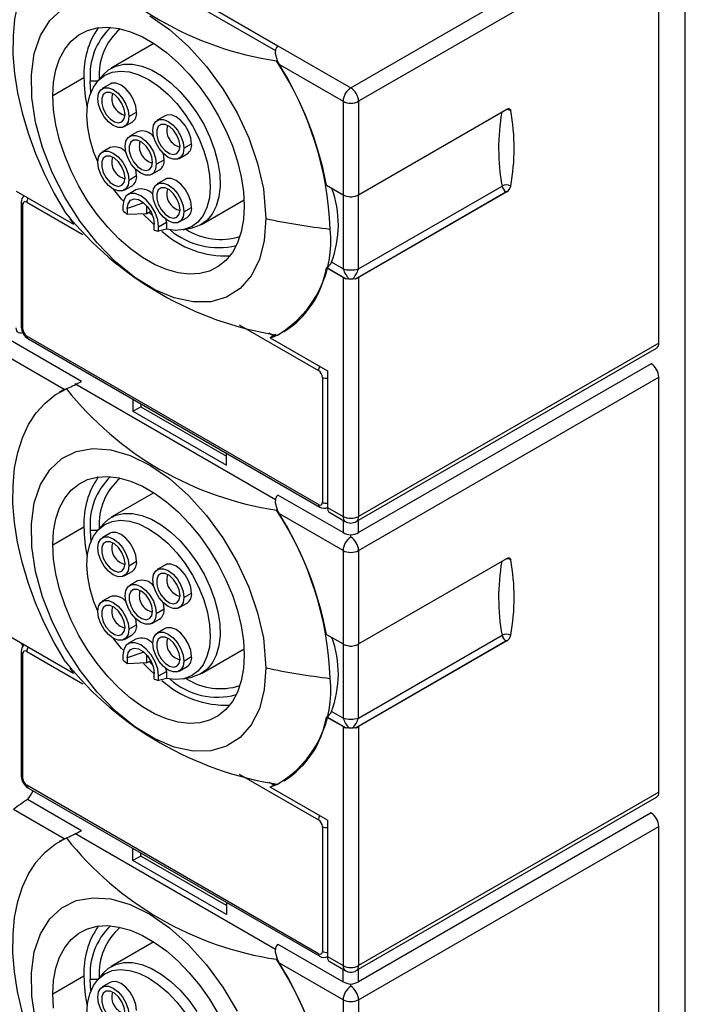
# Model space of a CAD drawing. Header units: millimetres. Extents: x 0 to 699, y 0 to 540.
# Tile 16 of 18: x 576 to 606, y 336 to 380. Entities that reach past the tile are written whole.
import ezdxf

# ---------------------------------------------------------------- set-up
doc = ezdxf.new("R2010")
doc.units = ezdxf.units.MM
doc.header["$LTSCALE"] = 2.5

msp = doc.modelspace()

# ---------------------------------------------------------------- linework, layer by layer
for p, q in [((590.856, 377.263), (604.503, 385.141)), ((606.059, 283.972), (606.059, 385.223)), ((604.857, 384.529), (591.21, 376.65)), ((604.857, 365.667), (604.857, 384.529)), ((578.313, 384.218), (587.431, 378.954)), ((578.609, 384.333), (587.547, 379.173)), ((581.906, 379.278), (579.968, 378.159)), ((587.547, 379.173), (590.856, 377.263)), ((587.516, 378.507), (587.485, 378.487)), ((587.511, 378.51), (587.516, 378.507)), ((587.613, 378.319), (587.516, 378.507)), ((587.613, 378.319), (590.503, 376.65)), ((577.315, 376.915), (578.729, 377.731)), ((579.616, 377.871), (579.341, 377.56)), ((579.036, 377.051), (579.012, 377.568)), ((579.348, 377.568), (579.012, 377.568)), ((579.914, 377.435), (579.56, 377.231)), ((590.503, 376.65), (590.503, 372.404)), ((591.21, 376.65), (591.21, 372.404)), ((580.767, 375.957), (581.121, 376.161)), ((582.414, 375.992), (582.06, 375.788)), ((591.21, 372.404), (597.95, 376.295)), ((580.56, 375.499), (580.914, 375.703)), ((581.164, 375.27), (580.81, 375.066)), ((579.914, 374.548), (579.56, 374.344)), ((583.267, 374.514), (583.621, 374.718)), ((583.06, 374.056), (583.414, 374.26)), ((582.017, 373.792), (582.371, 373.996)), ((580.767, 373.07), (581.121, 373.274)), ((581.81, 373.334), (582.164, 373.538)), ((580.56, 372.612), (580.914, 372.816)), ((582.414, 373.105), (582.06, 372.901)), ((589.751, 372.838), (590.503, 372.404)), ((591.202, 369.031), (597.732, 372.8)), ((575.653, 372.566), (578.256, 371.064)), ((581.089, 372.624), (580.735, 372.42)), ((590.65, 372.346), (590.772, 372.318)), ((590.941, 372.318), (591.063, 372.346)), ((591.063, 368.589), (597.905, 372.539)), ((597.95, 372.539), (591.21, 368.648)), ((575.881, 372.066), (575.881, 366.391)), ((575.954, 366.289), (575.954, 371.964)), ((576.131, 372.066), (578.678, 370.596)), ((580.497, 371.893), (580.497, 371.685)), ((581.453, 372.03), (580.697, 371.778)), ((581.593, 371.541), (581.593, 371.89)), ((583.267, 371.627), (583.621, 371.831)), ((584.067, 371.058), (586.006, 372.177)), ((580.697, 371.778), (580.697, 371.507)), ((581.593, 371.541), (580.697, 371.507)), ((581.764, 371.64), (581.593, 371.541)), ((581.848, 371.456), (581.697, 371.602)), ((581.924, 370.798), (581.924, 371.07)), ((582.123, 370.954), (582.477, 371.159)), ((582.123, 370.746), (582.123, 370.954)), ((582.477, 371.159), (582.471, 371.277)), ((582.477, 371.159), (582.477, 370.836)), ((583.06, 371.169), (583.414, 371.373)), ((582.477, 370.836), (582.123, 370.746)), ((583.235, 370.815), (583.642, 370.898)), ((578.609, 363.919), (568.455, 369.781)), ((590.511, 369.031), (589.978, 369.338)), ((577.836, 363.549), (568.521, 368.927)), ((589.751, 369.082), (589.774, 369.095)), ((590.503, 368.648), (589.751, 369.082)), ((589.774, 369.095), (590.65, 368.589)), ((590.503, 368.648), (590.503, 357.788)), ((590.772, 368.574), (590.65, 368.589)), ((591.063, 368.589), (590.941, 368.574)), ((591.21, 368.648), (591.21, 357.788)), ((585.787, 366.492), (589.389, 364.412)), ((587.123, 366.128), (587.352, 365.996)), ((587.442, 366.048), (587.193, 365.905)), ((587.806, 366.173), (587.824, 366.183)), ((589.389, 358.329), (576.131, 365.983)), ((576.183, 365.868), (589.441, 358.215)), ((587.193, 365.905), (589.796, 364.402)), ((604.857, 365.667), (591.21, 357.788)), ((591.106, 357.559), (604.753, 365.438)), ((604.503, 364.728), (591.21, 357.053)), ((589.796, 364.402), (589.796, 358.196)), ((587.431, 358.541), (578.313, 363.805)), ((589.566, 364.106), (589.566, 358.431)), ((591.21, 356.237), (604.857, 364.115)), ((604.857, 345.253), (604.857, 364.115)), ((577.625, 363.437), (577.607, 363.427)), ((577.836, 363.549), (577.625, 363.437)), ((577.836, 363.549), (577.962, 363.609)), ((577.929, 363.59), (577.962, 363.609)), ((577.962, 363.609), (577.967, 363.606)), ((580.957, 363.112), (580.957, 362.564)), ((581.31, 362.908), (581.31, 362.768)), ((580.957, 362.564), (581.31, 362.768)), ((580.957, 362.564), (585.199, 360.115)), ((581.31, 362.768), (585.199, 360.523)), ((585.199, 360.115), (585.199, 360.663)), ((581.906, 358.865), (579.968, 357.746)), ((590.503, 357.053), (587.547, 358.76)), ((587.516, 358.093), (587.485, 358.074)), ((587.511, 358.096), (587.516, 358.093)), ((587.613, 357.905), (587.516, 358.093)), ((589.796, 358.196), (590.503, 357.788)), ((589.899, 357.968), (590.606, 357.559)), ((590.503, 356.237), (587.613, 357.905)), ((590.503, 357.619), (590.503, 357.053)), ((591.21, 357.053), (591.21, 357.619)), ((577.315, 356.501), (578.729, 357.318)), ((579.012, 357.154), (579.036, 356.638)), ((579.348, 357.154), (579.012, 357.154)), ((579.616, 357.457), (579.341, 357.146)), ((579.914, 357.022), (579.56, 356.818)), ((590.856, 356.849), (590.856, 356.951)), ((578.256, 350.65), (568.101, 356.513)), ((590.503, 356.237), (590.503, 351.991)), ((591.21, 356.237), (591.21, 351.991)), ((580.767, 355.543), (581.121, 355.748)), ((591.21, 351.991), (597.95, 355.882)), ((580.56, 355.086), (580.914, 355.29)), ((582.414, 355.579), (582.06, 355.375)), ((581.164, 354.857), (580.81, 354.653)), ((579.914, 354.135), (579.56, 353.931)), ((583.267, 354.1), (583.621, 354.304)), ((582.017, 353.378), (582.371, 353.583)), ((583.06, 353.642), (583.414, 353.847)), ((581.81, 352.921), (582.164, 353.125)), ((580.767, 352.657), (581.121, 352.861)), ((582.414, 352.692), (582.06, 352.488)), ((580.56, 352.199), (580.914, 352.403)), ((581.089, 352.21), (580.735, 352.006)), ((589.751, 352.425), (590.503, 351.991)), ((591.202, 348.617), (597.732, 352.387)), ((575.857, 352.035), (575.959, 351.878)), ((584.067, 350.644), (586.006, 351.763)), ((590.65, 351.932), (590.772, 351.905)), ((590.941, 351.905), (591.063, 351.932)), ((591.063, 348.176), (597.905, 352.126)), ((597.95, 352.126), (591.21, 348.235)), ((575.881, 351.653), (575.881, 345.978)), ((575.954, 345.876), (575.954, 351.551)), ((576.131, 351.653), (578.678, 350.182)), ((580.497, 351.48), (580.497, 351.271)), ((581.453, 351.617), (580.697, 351.365)), ((580.697, 351.365), (580.697, 351.093)), ((581.593, 351.128), (581.593, 351.476)), ((583.267, 351.213), (583.621, 351.417)), ((581.593, 351.128), (580.697, 351.093)), ((581.764, 351.226), (581.593, 351.128)), ((581.697, 351.188), (581.848, 351.042)), ((582.477, 350.745), (582.471, 350.863)), ((583.06, 350.756), (583.414, 350.96)), ((581.924, 350.385), (581.924, 350.656)), ((582.123, 350.541), (582.477, 350.745)), ((582.123, 350.332), (582.123, 350.541)), ((582.477, 350.422), (582.123, 350.332)), ((582.477, 350.745), (582.477, 350.422)), ((583.235, 350.401), (583.642, 350.484)), ((589.751, 348.669), (589.774, 348.682)), ((590.503, 348.235), (589.751, 348.669)), ((589.774, 348.682), (590.65, 348.176)), ((590.511, 348.617), (589.978, 348.925)), ((590.503, 348.235), (590.503, 337.375)), ((590.772, 348.16), (590.65, 348.176)), ((591.063, 348.176), (590.941, 348.16)), ((591.21, 348.235), (591.21, 337.375)), ((585.787, 346.078), (589.389, 343.999)), ((589.389, 337.916), (576.131, 345.569)), ((576.183, 345.455), (589.441, 337.801)), ((587.123, 345.715), (587.352, 345.583)), ((587.193, 345.491), (587.442, 345.634)), ((589.796, 343.989), (587.193, 345.491)), ((587.806, 345.759), (587.824, 345.769)), ((591.106, 337.146), (604.753, 345.024)), ((604.857, 345.253), (591.21, 337.375)), ((578.609, 343.506), (576.157, 344.922)), ((577.836, 343.135), (575.527, 344.469)), ((604.503, 344.314), (591.21, 336.64)), ((589.566, 343.693), (589.566, 338.018)), ((589.796, 343.989), (589.796, 337.783)), ((591.21, 335.823), (604.857, 343.702)), ((604.857, 324.84), (604.857, 343.702)), ((577.836, 343.135), (577.962, 343.195)), ((577.929, 343.177), (577.962, 343.195)), ((577.962, 343.195), (577.967, 343.192)), ((578.313, 343.391), (587.431, 338.127)), ((577.625, 343.023), (577.607, 343.013)), ((577.625, 343.023), (577.836, 343.135)), ((580.957, 342.151), (580.957, 342.699)), ((581.31, 342.355), (580.957, 342.151)), ((581.31, 342.355), (581.31, 342.495)), ((585.199, 340.11), (581.31, 342.355)), ((585.199, 339.701), (580.957, 342.151)), ((585.199, 340.25), (585.199, 339.701)), ((581.906, 338.451), (579.968, 337.332)), ((587.547, 338.346), (590.503, 336.64)), ((587.516, 337.68), (587.485, 337.66)), ((587.511, 337.683), (587.516, 337.68)), ((587.613, 337.492), (587.516, 337.68)), ((590.503, 335.823), (587.613, 337.492)), ((589.796, 337.783), (590.503, 337.375)), ((589.899, 337.554), (590.606, 337.146)), ((579.616, 337.044), (579.341, 336.733)), ((590.503, 336.64), (590.503, 337.206)), ((591.21, 336.64), (591.21, 337.206)), ((577.315, 336.088), (578.729, 336.904)), ((579.036, 336.224), (579.012, 336.741)), ((579.348, 336.741), (579.012, 336.741)), ((579.914, 336.608), (579.56, 336.404)), ((590.856, 336.436), (590.856, 336.537)), ((590.503, 335.823), (590.503, 331.577)), ((591.21, 335.823), (591.21, 331.577))]:
    msp.add_line(p, q)
at = {"flags": 128}
for points in [[(577.929, 384.004), (577.417, 383.722), (576.958, 383.355), (576.555, 382.905), (576.212, 382.378), (575.934, 381.779), (575.721, 381.113), (575.578, 380.387), (575.505, 379.608), (575.502, 378.783), (575.57, 377.922), (575.708, 377.032), (575.916, 376.122), (576.189, 375.202), (576.527, 374.279), (576.926, 373.363), (577.381, 372.464), (577.889, 371.589)], [(587, 371.324), (586.924, 370.333), (586.699, 369.458), (586.331, 368.723), (585.831, 368.149), (585.212, 367.754), (584.492, 367.546), (583.692, 367.534), (582.835, 367.716), (581.945, 368.089), (581.046, 368.64), (580.165, 369.356), (579.326, 370.214), (578.555, 371.192), (577.87, 372.261), (577.295, 373.39), (576.842, 374.549), (576.527, 375.703), (576.357, 376.82), (576.339, 377.869), (576.471, 378.82), (576.751, 379.644), (577.17, 380.321), (577.717, 380.829)], [(581.721, 380.533), (582.616, 379.917), (583.484, 379.146), (584.3, 378.239), (585.042, 377.224), (585.687, 376.129), (586.219, 374.985), (586.62, 373.824), (586.882, 372.68), (587, 371.324)], [(577.315, 376.915), (577.349, 377.524), (577.452, 378.085), (577.621, 378.587), (577.853, 379.023), (578.146, 379.387), (578.494, 379.672), (578.892, 379.874), (579.334, 379.989), (579.812, 380.017), (580.32, 379.956), (580.849, 379.807), (581.391, 379.574), (581.937, 379.258), (582.479, 378.867), (583.008, 378.404), (583.515, 377.879), (583.994, 377.299), (584.436, 376.673), (584.834, 376.012), (585.182, 375.325), (585.475, 374.624), (585.707, 373.919), (585.876, 373.222), (585.978, 372.543), (586.013, 371.894), (585.978, 371.284), (585.876, 370.724), (585.707, 370.221), (585.475, 369.785), (585.182, 369.422), (584.834, 369.137), (584.436, 368.935), (583.994, 368.819), (583.515, 368.792), (583.008, 368.853), (582.479, 369.001), (581.937, 369.235), (581.391, 369.55), (580.849, 369.942), (580.32, 370.404), (579.812, 370.929), (579.334, 371.509), (578.892, 372.135), (578.494, 372.797), (578.146, 373.484), (577.853, 374.185), (577.621, 374.89), (577.452, 375.587), (577.349, 376.266), (577.315, 376.915)], [(587.547, 379.173), (587.474, 379.103), (587.434, 379.007), (587.425, 378.835), (587.49, 378.562), (587.511, 378.51)], [(579.616, 377.871), (579.85, 378.083), (580.17, 378.255), (580.533, 378.341), (580.931, 378.339), (581.355, 378.25), (581.795, 378.075), (582.24, 377.818), (582.679, 377.486), (583.103, 377.086), (583.502, 376.627), (583.865, 376.121), (584.185, 375.58), (584.454, 375.015), (584.666, 374.441), (584.815, 373.871), (584.898, 373.319), (584.914, 372.796), (584.861, 372.317), (584.742, 371.891), (584.558, 371.529), (584.315, 371.24), (584.017, 371.03), (583.673, 370.904), (583.642, 370.898)], [(579.353, 373.903), (579.184, 374.324), (579.008, 374.896), (578.9, 375.454), (578.86, 375.987), (578.89, 376.48), (578.989, 376.922), (579.155, 377.3), (579.384, 377.606), (579.67, 377.833), (580.005, 377.973), (580.382, 378.025), (580.791, 377.986), (581.222, 377.857), (581.664, 377.643), (582.106, 377.347), (582.536, 376.978), (582.945, 376.545), (583.322, 376.058), (583.658, 375.53), (583.944, 374.974), (584.172, 374.404), (584.339, 373.834), (584.438, 373.277), (584.468, 372.749), (584.428, 372.263), (584.319, 371.83), (584.144, 371.461), (583.907, 371.165), (583.614, 370.951), (583.272, 370.823), (582.89, 370.784), (582.477, 370.836), (582.477, 370.836)], [(580.767, 375.957), (580.733, 375.725), (580.632, 375.555), (580.476, 375.465), (580.279, 375.462), (580.06, 375.549), (579.842, 375.715), (579.645, 375.945), (579.488, 376.215), (579.388, 376.501), (579.353, 376.773), (579.388, 377.006), (579.488, 377.175), (579.645, 377.266), (579.842, 377.268), (580.06, 377.182), (580.279, 377.016), (580.476, 376.786), (580.632, 376.515), (580.733, 376.229), (580.767, 375.957)], [(581.121, 376.161), (581.086, 376.433), (580.986, 376.719), (580.829, 376.99), (580.632, 377.22), (580.414, 377.386), (580.195, 377.472), (579.998, 377.47), (579.914, 377.435)], [(580.596, 376.056), (580.56, 376.3), (580.456, 376.553), (580.299, 376.781), (580.11, 376.953), (579.914, 377.045), (579.737, 377.045), (579.605, 376.954), (579.534, 376.783), (579.534, 376.556), (579.605, 376.302), (579.737, 376.058), (579.914, 375.855), (580.11, 375.721), (580.299, 375.674), (580.456, 375.72), (580.56, 375.853), (580.596, 376.056)], [(597.95, 376.295), (597.98, 376.31), (598.009, 376.318), (598.036, 376.319), (598.061, 376.314), (598.083, 376.303), (598.101, 376.285), (598.114, 376.262), (598.123, 376.234)], [(583.621, 374.718), (583.586, 374.99), (583.486, 375.276), (583.329, 375.547), (583.132, 375.777), (582.914, 375.943), (582.695, 376.029), (582.498, 376.027), (582.414, 375.992)], [(583.267, 374.514), (583.233, 374.281), (583.132, 374.112), (582.976, 374.021), (582.779, 374.019), (582.56, 374.105), (582.342, 374.272), (582.145, 374.501), (581.988, 374.772), (581.888, 375.058), (581.853, 375.33), (581.888, 375.563), (581.988, 375.732), (582.145, 375.823), (582.342, 375.825), (582.56, 375.739), (582.779, 375.572), (582.976, 375.343), (583.132, 375.072), (583.233, 374.786), (583.267, 374.514)], [(583.096, 374.613), (583.06, 374.857), (582.956, 375.11), (582.799, 375.338), (582.61, 375.509), (582.414, 375.602), (582.237, 375.602), (582.105, 375.511), (582.034, 375.34), (582.034, 375.112), (582.105, 374.859), (582.237, 374.615), (582.414, 374.412), (582.61, 374.277), (582.799, 374.23), (582.956, 374.277), (583.06, 374.41), (583.096, 374.613)], [(582.017, 373.792), (581.983, 373.56), (581.882, 373.39), (581.726, 373.3), (581.529, 373.297), (581.31, 373.384), (581.092, 373.55), (580.895, 373.779), (580.738, 374.05), (580.638, 374.336), (580.603, 374.608), (580.638, 374.841), (580.738, 375.01), (580.895, 375.101), (581.092, 375.103), (581.31, 375.017), (581.529, 374.851), (581.726, 374.621), (581.882, 374.35), (581.983, 374.064), (582.017, 373.792)], [(581.846, 373.891), (581.81, 374.135), (581.706, 374.388), (581.549, 374.616), (581.36, 374.788), (581.164, 374.88), (580.987, 374.88), (580.855, 374.789), (580.784, 374.618), (580.784, 374.39), (580.855, 374.137), (580.987, 373.893), (581.164, 373.69), (581.36, 373.556), (581.549, 373.508), (581.706, 373.555), (581.81, 373.688), (581.846, 373.891)], [(580.767, 373.07), (580.733, 372.838), (580.632, 372.668), (580.476, 372.578), (580.279, 372.576), (580.06, 372.662), (579.842, 372.828), (579.645, 373.058), (579.488, 373.329), (579.388, 373.614), (579.353, 373.887), (579.388, 374.119), (579.488, 374.288), (579.645, 374.379), (579.842, 374.381), (580.06, 374.295), (580.279, 374.129), (580.476, 373.899), (580.632, 373.628), (580.733, 373.342), (580.767, 373.07)], [(580.596, 373.169), (580.56, 373.413), (580.456, 373.667), (580.299, 373.894), (580.11, 374.066), (579.914, 374.158), (579.737, 374.158), (579.605, 374.067), (579.534, 373.896), (579.534, 373.669), (579.605, 373.416), (579.737, 373.171), (579.914, 372.968), (580.11, 372.834), (580.299, 372.787), (580.456, 372.833), (580.56, 372.966), (580.596, 373.169)], [(582.371, 373.996), (582.336, 374.268), (582.334, 374.279)], [(581.121, 373.274), (581.086, 373.547), (581.084, 373.558)], [(583.267, 371.627), (583.233, 371.395), (583.132, 371.225), (582.976, 371.135), (582.779, 371.132), (582.56, 371.219), (582.342, 371.385), (582.145, 371.614), (581.988, 371.885), (581.888, 372.171), (581.853, 372.443), (581.888, 372.676), (581.988, 372.845), (582.145, 372.936), (582.342, 372.938), (582.56, 372.852), (582.779, 372.686), (582.976, 372.456), (583.132, 372.185), (583.233, 371.899), (583.267, 371.627)], [(583.621, 371.831), (583.586, 372.103), (583.486, 372.389), (583.329, 372.66), (583.132, 372.89), (582.914, 373.056), (582.695, 373.142), (582.498, 373.14), (582.414, 373.105)], [(580.521, 372.106), (580.438, 372.199), (580.074, 372.654)], [(582.123, 370.954), (582.084, 371.268), (581.968, 371.596), (581.788, 371.908), (581.562, 372.172), (581.31, 372.363), (581.059, 372.462), (580.832, 372.46), (580.652, 372.356), (580.537, 372.161), (580.497, 371.893)], [(583.096, 371.726), (583.06, 371.97), (582.956, 372.223), (582.799, 372.451), (582.61, 372.623), (582.414, 372.715), (582.237, 372.715), (582.105, 372.624), (582.034, 372.453), (582.034, 372.225), (582.105, 371.972), (582.237, 371.728), (582.414, 371.525), (582.61, 371.391), (582.799, 371.343), (582.956, 371.39), (583.06, 371.523), (583.096, 371.726)], [(576.131, 372.066), (576.063, 372.09), (576.006, 372.079), (575.983, 372.06), (575.966, 372.032), (575.954, 371.964)], [(580.697, 371.778), (580.734, 371.999), (580.84, 372.151), (581.003, 372.215), (581.204, 372.183), (581.417, 372.06), (581.617, 371.861), (581.78, 371.608), (581.887, 371.333), (581.924, 371.07)], [(581.44, 371.514), (581.734, 371.22), (581.924, 371.045)], [(575.946, 366.127), (575.938, 366.124), (575.872, 366.109), (575.811, 366.112), (575.757, 366.132), (575.713, 366.168), (575.68, 366.22), (575.66, 366.285), (575.653, 366.361)], [(577.889, 351.176), (577.381, 352.05), (576.926, 352.95), (576.527, 353.865), (576.189, 354.788), (575.916, 355.709), (575.708, 356.619), (575.57, 357.509), (575.502, 358.37), (575.505, 359.194), (575.578, 359.973), (575.721, 360.699), (575.934, 361.365), (576.212, 361.965), (576.555, 362.492), (576.958, 362.941), (577.417, 363.308), (577.929, 363.59)], [(587, 350.91), (586.924, 349.92), (586.699, 349.044), (586.331, 348.31), (585.831, 347.736), (585.212, 347.341), (584.492, 347.133), (583.692, 347.121), (582.835, 347.303), (581.945, 347.676), (581.046, 348.227), (580.165, 348.943), (579.326, 349.801), (578.555, 350.779), (577.87, 351.847), (577.295, 352.977), (576.842, 354.135), (576.527, 355.289), (576.357, 356.407), (576.339, 357.455), (576.471, 358.406), (576.751, 359.231), (577.17, 359.908), (577.717, 360.415), (578.375, 360.742), (579.128, 360.876), (579.952, 360.815), (580.825, 360.56), (581.721, 360.119), (582.616, 359.503), (583.484, 358.732), (584.3, 357.825), (585.042, 356.811), (585.687, 355.715), (586.219, 354.571), (586.62, 353.41), (586.882, 352.266), (587, 350.91)], [(577.315, 356.501), (577.349, 357.111), (577.452, 357.671), (577.621, 358.174), (577.853, 358.61), (578.146, 358.973), (578.494, 359.258), (578.892, 359.46), (579.334, 359.576), (579.812, 359.603), (580.32, 359.542), (580.849, 359.394), (581.391, 359.16), (581.937, 358.845), (582.479, 358.453), (583.008, 357.991), (583.515, 357.466), (583.994, 356.886), (584.436, 356.26), (584.834, 355.598), (585.182, 354.911), (585.475, 354.21), (585.707, 353.505), (585.876, 352.808), (585.978, 352.129), (586.013, 351.48), (585.978, 350.871), (585.876, 350.31), (585.707, 349.808), (585.475, 349.372), (585.182, 349.008), (584.834, 348.723), (584.436, 348.521), (583.994, 348.406), (583.515, 348.378), (583.008, 348.439), (582.479, 348.588), (581.937, 348.821), (581.391, 349.137), (580.849, 349.528), (580.32, 349.991), (579.812, 350.516), (579.334, 351.096), (578.892, 351.722), (578.494, 352.383), (578.146, 353.07), (577.853, 353.771), (577.621, 354.476), (577.452, 355.173), (577.349, 355.852), (577.315, 356.501)], [(587.547, 358.76), (587.474, 358.69), (587.434, 358.593), (587.425, 358.421), (587.49, 358.148), (587.511, 358.096)], [(589.389, 358.329), (589.457, 358.305), (589.514, 358.317), (589.537, 358.336), (589.553, 358.363), (589.566, 358.431)], [(579.353, 353.489), (579.184, 353.911), (579.008, 354.482), (578.9, 355.041), (578.86, 355.574), (578.89, 356.067), (578.989, 356.508), (579.155, 356.887), (579.384, 357.193), (579.67, 357.419), (580.005, 357.56), (580.382, 357.611), (580.791, 357.572), (581.222, 357.444), (581.664, 357.229), (582.106, 356.934), (582.536, 356.565), (582.945, 356.131), (583.322, 355.645), (583.658, 355.117), (583.944, 354.561), (584.172, 353.99), (584.339, 353.42), (584.438, 352.864), (584.468, 352.336), (584.428, 351.849), (584.319, 351.416), (584.144, 351.047), (583.907, 350.752), (583.614, 350.537), (583.272, 350.409), (582.89, 350.37), (582.477, 350.422), (582.477, 350.422)], [(579.616, 357.457), (579.85, 357.669), (580.17, 357.841), (580.533, 357.927), (580.931, 357.926), (581.355, 357.836), (581.795, 357.661), (582.24, 357.404), (582.679, 357.072), (583.103, 356.672), (583.502, 356.214), (583.865, 355.708), (584.185, 355.166), (584.454, 354.602), (584.666, 354.028), (584.815, 353.458), (584.898, 352.905), (584.914, 352.383), (584.861, 351.903), (584.742, 351.478), (584.558, 351.116), (584.315, 350.826), (584.017, 350.616), (583.673, 350.491), (583.642, 350.484)], [(581.121, 355.748), (581.086, 356.02), (580.986, 356.305), (580.829, 356.576), (580.632, 356.806), (580.414, 356.972), (580.195, 357.059), (579.998, 357.056), (579.914, 357.022)], [(580.767, 355.543), (580.733, 355.311), (580.632, 355.141), (580.476, 355.051), (580.279, 355.049), (580.06, 355.135), (579.842, 355.301), (579.645, 355.531), (579.488, 355.802), (579.388, 356.088), (579.353, 356.36), (579.388, 356.592), (579.488, 356.762), (579.645, 356.852), (579.842, 356.854), (580.06, 356.768), (580.279, 356.602), (580.476, 356.372), (580.632, 356.101), (580.733, 355.816), (580.767, 355.543)], [(580.596, 355.642), (580.56, 355.887), (580.456, 356.14), (580.299, 356.368), (580.11, 356.539), (579.914, 356.631), (579.737, 356.632), (579.605, 356.54), (579.534, 356.369), (579.534, 356.142), (579.605, 355.889), (579.737, 355.644), (579.914, 355.441), (580.11, 355.307), (580.299, 355.26), (580.456, 355.306), (580.56, 355.44), (580.596, 355.642)], [(597.95, 355.882), (597.98, 355.896), (598.009, 355.904), (598.036, 355.906), (598.061, 355.901), (598.083, 355.889), (598.101, 355.872), (598.114, 355.848), (598.123, 355.82)], [(583.267, 354.1), (583.233, 353.868), (583.132, 353.698), (582.976, 353.608), (582.779, 353.606), (582.56, 353.692), (582.342, 353.858), (582.145, 354.088), (581.988, 354.359), (581.888, 354.644), (581.853, 354.917), (581.888, 355.149), (581.988, 355.319), (582.145, 355.409), (582.342, 355.411), (582.56, 355.325), (582.779, 355.159), (582.976, 354.929), (583.132, 354.658), (583.233, 354.373), (583.267, 354.1)], [(583.621, 354.304), (583.586, 354.577), (583.486, 354.862), (583.329, 355.133), (583.132, 355.363), (582.914, 355.529), (582.695, 355.615), (582.498, 355.613), (582.414, 355.579)], [(583.096, 354.199), (583.06, 354.444), (582.956, 354.697), (582.799, 354.924), (582.61, 355.096), (582.414, 355.188), (582.237, 355.189), (582.105, 355.097), (582.034, 354.926), (582.034, 354.699), (582.105, 354.446), (582.237, 354.201), (582.414, 353.998), (582.61, 353.864), (582.799, 353.817), (582.956, 353.863), (583.06, 353.997), (583.096, 354.199)], [(582.017, 353.378), (581.983, 353.146), (581.882, 352.976), (581.726, 352.886), (581.529, 352.884), (581.31, 352.97), (581.092, 353.136), (580.895, 353.366), (580.738, 353.637), (580.638, 353.923), (580.603, 354.195), (580.638, 354.427), (580.738, 354.597), (580.895, 354.687), (581.092, 354.689), (581.31, 354.603), (581.529, 354.437), (581.726, 354.207), (581.882, 353.936), (581.983, 353.651), (582.017, 353.378)], [(581.846, 353.477), (581.81, 353.722), (581.706, 353.975), (581.549, 354.203), (581.36, 354.374), (581.164, 354.466), (580.987, 354.467), (580.855, 354.375), (580.784, 354.204), (580.784, 353.977), (580.855, 353.724), (580.987, 353.479), (581.164, 353.276), (581.36, 353.142), (581.549, 353.095), (581.706, 353.141), (581.81, 353.275), (581.846, 353.477)], [(580.767, 352.657), (580.733, 352.424), (580.632, 352.255), (580.476, 352.164), (580.279, 352.162), (580.06, 352.248), (579.842, 352.414), (579.645, 352.644), (579.488, 352.915), (579.388, 353.201), (579.353, 353.473), (579.388, 353.705), (579.488, 353.875), (579.645, 353.965), (579.842, 353.967), (580.06, 353.881), (580.279, 353.715), (580.476, 353.485), (580.632, 353.214), (580.733, 352.929), (580.767, 352.657)], [(580.596, 352.756), (580.56, 353), (580.456, 353.253), (580.299, 353.481), (580.11, 353.652), (579.914, 353.744), (579.737, 353.745), (579.605, 353.653), (579.534, 353.482), (579.534, 353.255), (579.605, 353.002), (579.737, 352.757), (579.914, 352.554), (580.11, 352.42), (580.299, 352.373), (580.456, 352.419), (580.56, 352.553), (580.596, 352.756)], [(582.371, 353.583), (582.336, 353.855), (582.334, 353.866)], [(581.121, 352.861), (581.086, 353.133), (581.084, 353.144)], [(583.621, 351.417), (583.586, 351.69), (583.486, 351.975), (583.329, 352.246), (583.132, 352.476), (582.914, 352.642), (582.695, 352.728), (582.498, 352.726), (582.414, 352.692)], [(580.497, 351.719), (580.438, 351.786), (580.074, 352.24)], [(583.267, 351.213), (583.233, 350.981), (583.132, 350.811), (582.976, 350.721), (582.779, 350.719), (582.56, 350.805), (582.342, 350.971), (582.145, 351.201), (581.988, 351.472), (581.888, 351.757), (581.853, 352.03), (581.888, 352.262), (581.988, 352.432), (582.145, 352.522), (582.342, 352.524), (582.56, 352.438), (582.779, 352.272), (582.976, 352.042), (583.132, 351.771), (583.233, 351.486), (583.267, 351.213)], [(583.096, 351.312), (583.06, 351.557), (582.956, 351.81), (582.799, 352.037), (582.61, 352.209), (582.414, 352.301), (582.237, 352.302), (582.105, 352.21), (582.034, 352.039), (582.034, 351.812), (582.105, 351.559), (582.237, 351.314), (582.414, 351.111), (582.61, 350.977), (582.799, 350.93), (582.956, 350.976), (583.06, 351.11), (583.096, 351.312)], [(582.123, 350.541), (582.084, 350.854), (581.968, 351.183), (581.788, 351.494), (581.562, 351.758), (581.31, 351.949), (581.059, 352.049), (580.832, 352.046), (580.652, 351.942), (580.537, 351.747), (580.497, 351.48)], [(580.697, 351.365), (580.734, 351.586), (580.84, 351.737), (581.003, 351.801), (581.204, 351.77), (581.417, 351.647), (581.617, 351.447), (581.78, 351.195), (581.887, 350.92), (581.924, 350.656)], [(576.131, 351.653), (576.063, 351.677), (576.006, 351.665), (575.983, 351.646), (575.966, 351.619), (575.954, 351.551)], [(581.44, 351.101), (581.734, 350.807), (581.924, 350.632)], [(577.889, 330.762), (577.381, 331.637), (576.926, 332.536), (576.527, 333.452), (576.189, 334.374), (575.916, 335.295), (575.708, 336.205), (575.57, 337.095), (575.502, 337.956), (575.505, 338.781), (575.578, 339.56), (575.721, 340.286), (575.934, 340.952), (576.212, 341.551), (576.555, 342.078), (576.958, 342.528), (577.417, 342.895), (577.929, 343.177)], [(576.527, 334.876), (576.357, 335.993), (576.339, 337.042), (576.471, 337.993), (576.751, 338.817), (577.17, 339.494), (577.717, 340.002), (578.375, 340.329), (579.128, 340.462), (579.952, 340.402), (580.825, 340.146), (581.721, 339.706), (582.616, 339.09), (583.484, 338.319), (584.3, 337.412), (585.042, 336.397), (585.687, 335.302)], [(577.315, 336.088), (577.349, 336.697), (577.452, 337.258), (577.621, 337.76), (577.853, 338.196), (578.146, 338.56), (578.494, 338.845), (578.892, 339.047), (579.334, 339.162), (579.812, 339.19), (580.32, 339.129), (580.849, 338.98), (581.391, 338.747), (581.937, 338.431), (582.479, 338.04), (583.008, 337.577), (583.515, 337.052), (583.994, 336.472), (584.436, 335.846), (584.834, 335.185)], [(587.547, 338.346), (587.474, 338.276), (587.434, 338.18), (587.425, 338.008), (587.49, 337.735), (587.511, 337.683)], [(589.389, 337.916), (589.457, 337.892), (589.514, 337.903), (589.537, 337.922), (589.553, 337.95), (589.566, 338.018)], [(579.616, 337.044), (579.85, 337.256), (580.17, 337.428), (580.533, 337.514), (580.931, 337.512), (581.355, 337.423), (581.795, 337.248), (582.24, 336.991), (582.679, 336.659), (583.103, 336.258), (583.502, 335.8), (583.865, 335.294)], [(578.86, 335.16), (578.89, 335.653), (578.989, 336.095), (579.155, 336.473), (579.384, 336.779), (579.67, 337.005), (580.005, 337.146), (580.382, 337.198), (580.791, 337.159), (581.222, 337.03), (581.664, 336.816), (582.106, 336.52), (582.536, 336.151), (582.945, 335.718), (583.322, 335.231)], [(581.121, 335.334), (581.086, 335.606), (580.986, 335.892), (580.829, 336.163), (580.632, 336.393), (580.414, 336.559), (580.195, 336.645), (579.998, 336.643), (579.914, 336.608)], [(577.349, 335.438), (577.315, 336.088)], [(580.767, 335.13), (580.733, 334.898), (580.632, 334.728), (580.476, 334.638), (580.279, 334.635), (580.06, 334.722), (579.842, 334.888), (579.645, 335.118), (579.488, 335.388), (579.388, 335.674), (579.353, 335.946), (579.388, 336.179), (579.488, 336.348), (579.645, 336.439), (579.842, 336.441), (580.06, 336.355), (580.279, 336.189), (580.476, 335.959), (580.632, 335.688), (580.733, 335.402), (580.767, 335.13)], [(580.596, 335.229), (580.56, 335.473), (580.456, 335.726), (580.299, 335.954), (580.11, 336.126), (579.914, 336.218), (579.737, 336.218), (579.605, 336.127), (579.534, 335.956), (579.534, 335.728), (579.605, 335.475), (579.737, 335.231), (579.914, 335.028), (580.11, 334.894), (580.299, 334.847), (580.456, 334.893), (580.56, 335.026), (580.596, 335.229)]]:
    msp.add_lwpolyline(points, dxfattribs=at)
for centre, radius, start, end in [((589.696, 393.353), 15.029, 218.4671, 261.5382), ((582.383, 377.909), 3.658, 145.2194, 182.7897), ((582.047, 377.82), 3.045, 134.0098, 184.7502), ((582.218, 377.842), 2.799, 131.2863, 183.8378), ((574.943, 370.283), 14.986, 2.1396, 33.1907), ((573.8, 369.772), 16.243, 10.8821, 31.7489), ((585.833, 377.791), 7.104, 180.4796, 191.6412), ((591.27, 376.615), 0.768, 122.6055, 177.3945), ((590.442, 376.615), 0.768, 2.6055, 57.3945), ((580.756, 376.767), 0.763, 162.1942, 257.8004), ((590.856, 377.333), 0.769, 242.6097, 297.3903), ((580.639, 376.104), 0.486, 304.5077, 6.8045), ((607, 374.521), 9.427, 169.985, 190.5204), ((597.932, 375.871), 0.41, 62.3603, 91.1161), ((588.904, 374.517), 9.377, 349.4501, 10.5499), ((583.256, 375.324), 0.763, 162.1942, 257.8004), ((581.368, 374.641), 0.662, 37.8495, 107.9633), ((580.118, 373.919), 0.662, 37.8495, 107.9633), ((582.006, 374.602), 0.763, 162.1942, 257.8004), ((583.139, 374.66), 0.486, 304.5077, 6.8045), ((580.756, 373.88), 0.763, 162.1942, 257.8004), ((581.889, 373.938), 0.486, 304.5077, 6.8045), ((580.639, 373.217), 0.486, 304.5077, 6.8045), ((597.927, 372.423), 0.425, 62.6097, 117.3903), ((598.118, 372.868), 0.392, 189.9529, 237.0726), ((597.737, 372.868), 0.392, 302.9274, 350.0471), ((576.216, 372.09), 0.336, 126.9953, 184.1013), ((581.334, 371.982), 0.687, 40.8821, 110.9022), ((583.256, 372.437), 0.763, 162.1942, 257.8004), ((585.474, 371.047), 4.816, 339.2259, 20.0091), ((590.796, 372.925), 0.598, 240.6059, 255.837), ((774.351, 370.744), 183.848, 179.48355, 180.53406), ((590.856, 372.706), 0.397, 257.7084, 282.2916), ((590.916, 372.925), 0.598, 284.163, 299.3941), ((407.234, 370.745), 183.976, 359.46622, 0.51803), ((597.927, 372.496), 0.0493, 62.6097, 117.3903), ((576, 372.075), 0.12, 184.0322, 247.2634), ((576.5, 372.052), 0.369, 146.5349, 177.7914), ((583.139, 371.773), 0.486, 304.5077, 6.8045), ((589.938, 381.334), 15.497, 218.966, 261.0394), ((583.974, 375.379), 5.073, 226.7346, 229.7547), ((592.764, 380.804), 17.474, 212.8964, 213.8755), ((593.225, 400.001), 29.345, 257.7531, 263.5323), ((582.613, 373.021), 2.327, 252.7863, 257.8644), ((585.17, 373.914), 4.29, 227.5183, 272.5851), ((584.849, 373.452), 3.447, 230.1865, 283.4816), ((584.932, 373.266), 2.891, 237.0572, 287.808), ((584.992, 370.29), 4.958, 300.7154, 6.4022), ((589.507, 369.525), 0.506, 301.7898, 338.3102), ((585.545, 369.788), 4.265, 302.3022, 350.4725), ((590.856, 370.348), 1.362, 255.2999, 284.7001), ((591.769, 369.447), 1.325, 198.3055, 221.2063), ((589.944, 369.447), 1.325, 318.7929, 341.6953), ((590.796, 369.169), 0.598, 240.6059, 255.837), ((590.856, 364.118), 4.456, 88.9137, 91.0863), ((590.916, 369.169), 0.598, 284.163, 299.3941), ((576.511, 366.406), 0.63, 181.3773, 238.6239), ((576.006, 366.404), 0.126, 185.6948, 245.6253), ((576.335, 366.305), 0.382, 182.3975, 237.6025), ((586.09, 369.2), 3.475, 288.5, 294.5882), ((576.25, 365.968), 0.12, 172.7442, 235.9436), ((604.612, 365.64), 0.246, 305.0133, 6.2988), ((604.089, 364.08), 0.768, 2.6055, 57.3945), ((589.763, 364.396), 0.375, 146.7608, 177.5655), ((589.185, 364.09), 0.382, 2.3975, 57.6025), ((574.648, 371.226), 8.312, 293.5332, 298.4614), ((589.742, 364.446), 0.383, 242.6521, 278.0912), ((589.696, 372.939), 15.029, 218.4671, 261.5382), ((582.383, 357.496), 3.658, 145.2194, 182.7897), ((582.047, 357.407), 3.045, 134.0098, 184.7502), ((582.218, 357.429), 2.799, 131.2863, 183.8378), ((589.742, 358.771), 0.383, 242.6521, 278.0912), ((574.943, 349.87), 14.986, 2.1396, 33.1907), ((589.514, 358.317), 0.126, 174.3796, 234.302), ((589.638, 358.526), 0.369, 237.6259, 298.6529), ((590.033, 358.166), 0.24, 172.7442, 235.9436), ((573.8, 349.358), 16.243, 10.8821, 31.7489), ((590.748, 357.761), 0.246, 173.6954, 235.0497), ((590.856, 358.471), 0.769, 242.6097, 297.3903), ((590.859, 357.949), 0.462, 237.0318, 302.4031), ((590.972, 357.758), 0.24, 304.0444, 7.257), ((585.833, 357.377), 7.104, 180.4796, 191.6412), ((590.954, 357.949), 1.003, 243.2682, 264.4126), ((591.27, 356.202), 0.768, 122.6055, 177.3945), ((590.759, 357.949), 1.003, 275.5874, 296.7318), ((590.442, 356.202), 0.768, 2.6055, 57.3945), ((580.756, 356.353), 0.763, 162.1942, 257.8004), ((590.856, 356.919), 0.769, 242.6097, 297.3903), ((580.639, 355.69), 0.486, 304.5077, 6.8045), ((607, 354.108), 9.427, 169.985, 190.5204), ((597.932, 355.457), 0.41, 62.3603, 91.1161), ((588.904, 354.104), 9.377, 349.4501, 10.5499), ((581.368, 354.227), 0.662, 37.8495, 107.9633), ((583.256, 354.91), 0.763, 162.1942, 257.8004), ((582.006, 354.188), 0.763, 162.1942, 257.8004), ((580.118, 353.505), 0.662, 37.8495, 107.9633), ((583.139, 354.247), 0.486, 304.5077, 6.8045), ((580.756, 353.467), 0.763, 162.1942, 257.8004), ((581.889, 353.525), 0.486, 304.5077, 6.8045), ((580.639, 352.803), 0.486, 304.5077, 6.8045), ((581.334, 351.569), 0.687, 40.8821, 110.9022), ((583.256, 352.023), 0.763, 162.1942, 257.8004), ((585.474, 350.633), 4.816, 339.2259, 20.0091), ((597.927, 352.009), 0.425, 62.6097, 117.3903), ((598.118, 352.454), 0.392, 189.9529, 237.0726), ((597.737, 352.454), 0.392, 302.9274, 350.0471), ((576.216, 351.677), 0.336, 126.9953, 184.1013), ((576.5, 351.638), 0.369, 146.5349, 177.7914), ((774.475, 350.331), 183.972, 179.48195, 180.53379), ((590.796, 352.512), 0.598, 240.6059, 255.837), ((590.856, 352.292), 0.397, 257.7085, 282.2915), ((590.916, 352.512), 0.598, 284.163, 299.3941), ((407.234, 350.331), 183.976, 359.46622, 0.51803), ((597.927, 352.082), 0.0493, 62.6097, 117.3903), ((576, 351.661), 0.12, 184.0322, 247.2634), ((583.974, 354.965), 5.073, 226.7346, 229.7547), ((583.139, 351.36), 0.486, 304.5077, 6.8045), ((589.938, 360.921), 15.497, 218.966, 261.0394), ((592.764, 360.39), 17.474, 212.8964, 213.8755), ((593.225, 379.587), 29.345, 257.7531, 263.5323), ((582.613, 352.607), 2.327, 252.7863, 257.8644), ((584.794, 352.804), 3.233, 228.2706, 285.3975), ((584.932, 352.853), 2.891, 237.0572, 287.808), ((584.992, 349.876), 4.958, 300.7154, 6.4022), ((585.17, 353.501), 4.29, 227.5183, 272.5851), ((585.545, 349.375), 4.265, 302.3022, 350.4725), ((589.507, 349.112), 0.506, 301.7898, 338.3102), ((590.856, 349.935), 1.362, 255.2987, 284.7013), ((591.769, 349.033), 1.325, 198.3055, 221.2063), ((589.944, 349.033), 1.325, 318.7929, 341.6953), ((590.796, 348.756), 0.598, 240.6059, 255.837), ((590.856, 343.705), 4.456, 88.9135, 91.0865), ((590.916, 348.756), 0.598, 284.163, 299.3941), ((576.511, 345.993), 0.63, 181.3773, 238.6239), ((576.006, 345.99), 0.126, 185.6948, 245.6253), ((576.335, 345.892), 0.382, 182.3975, 237.6025), ((576.25, 345.554), 0.12, 172.7442, 235.9436), ((586.09, 348.787), 3.475, 288.5, 294.5882), ((574.763, 346.135), 1.847, 318.9545, 333.7544), ((604.612, 345.226), 0.246, 305.0133, 6.2988), ((582.91, 334.858), 12.12, 123.8645, 127.533), ((589.763, 343.983), 0.375, 146.7608, 177.5655), ((604.089, 343.667), 0.768, 2.6055, 57.3945), ((589.185, 343.677), 0.382, 2.3975, 57.6025), ((589.742, 344.033), 0.383, 242.6521, 278.0912), ((574.648, 350.813), 8.312, 293.5332, 298.4614), ((589.696, 352.526), 15.029, 218.4671, 261.5382), ((582.383, 337.082), 3.658, 145.2194, 182.7897), ((582.047, 336.993), 3.045, 134.0098, 184.7502), ((582.218, 337.015), 2.799, 131.2863, 183.8378), ((589.514, 337.903), 0.126, 174.3796, 234.302), ((589.742, 338.358), 0.383, 242.6521, 278.0912), ((574.943, 329.456), 14.986, 2.1396, 33.1907), ((573.8, 328.945), 16.243, 10.8821, 31.7489), ((589.638, 338.112), 0.369, 237.6259, 298.6529), ((590.033, 337.753), 0.24, 172.7442, 235.9436), ((590.748, 337.348), 0.246, 173.6954, 235.0497), ((590.856, 338.057), 0.769, 242.6097, 297.3903), ((590.972, 337.344), 0.24, 304.0444, 7.257), ((590.859, 337.536), 0.462, 237.0318, 302.4031), ((585.833, 336.964), 7.104, 180.4796, 191.6412), ((590.954, 337.536), 1.003, 243.2682, 264.4126), ((590.759, 337.536), 1.003, 275.5874, 296.7318), ((580.756, 335.94), 0.763, 162.1942, 257.8004), ((591.27, 335.788), 0.768, 122.6055, 177.3945), ((590.442, 335.788), 0.768, 2.6055, 57.3945), ((590.856, 336.506), 0.769, 242.6097, 297.3903)]:
    msp.add_arc(centre, radius, start, end)

doc.saveas('drawing.dxf')
